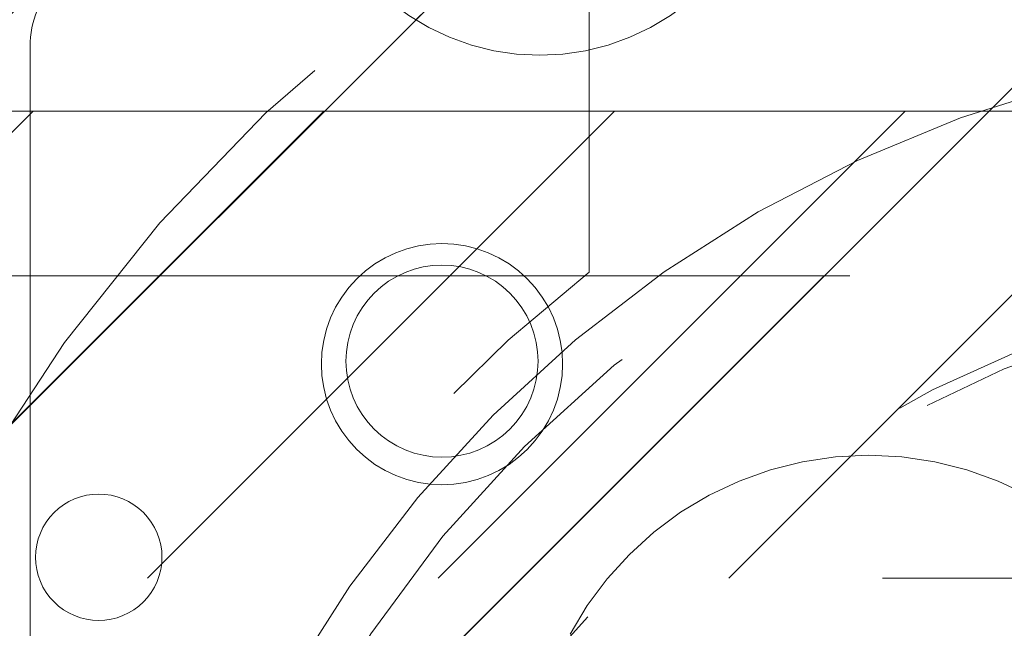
# Model space of a CAD drawing. Header units: inches. Extents: x -463 to -294, y -230 to 12.
# Tile 10 of 68: x -401.183 to -399.866, y 6.087 to 6.902. Entities that reach past the tile are written whole.
import ezdxf

# ---------------------------------------------------------------- set-up
doc = ezdxf.new("R2010")
doc.units = ezdxf.units.IN
doc.header["$LTSCALE"] = 32
doc.header["$MEASUREMENT"] = 0
doc.linetypes.add('Dash Style-1', pattern=[0.083328, 0.041656, -0.041672])
for name, color, linetype, lineweight in [('DashLine', 7, 'Dash Style-1', 13), ('DashLineFill', 7, 'Dash Style-1', 13), ('Drawing', 7, 'Continuous', 18), ('None', 7, 'Continuous', 18), ('SolidLine', 7, 'Continuous', 15), ('Wood_1-H', 7, 'Continuous', 13)]:
    doc.layers.add(name, color=color, linetype=linetype, lineweight=lineweight)
doc.layers.add('Electrical', color=1, linetype='Dash Style-1', lineweight=15, true_color=0xff0000)
pattern_1 = [(45, (0, 0), (-1.61301565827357, 1.935715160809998), []), (45, (-1.0608, 1.0608), (-0.4723460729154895, 0.4167612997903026), [])]

# ---------------------------------------------------------------- blocks, each defined once
blk = doc.blocks.new('1BRPFY-Leg_Plate (2D)')
at = {"layer": 'DashLineFill', "linetype": 'Continuous', "lineweight": 13}
h = blk.add_hatch(dxfattribs=at)
h.set_pattern_fill('Steel', color=253, style=0, pattern_type=2)
h.set_pattern_definition(pattern_1)
edge = h.paths.add_edge_path()
edge.add_arc((-1.704724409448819, -1.704724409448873), 0.125984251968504, 179.9999999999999, 269.9999999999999)
edge.add_line((-1.704724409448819, -1.830708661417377), (1.704724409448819, -1.830708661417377))
edge.add_arc((1.704724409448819, -1.704724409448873), 0.125984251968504, 270.0000000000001, 360.0000000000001)
edge.add_line((1.830708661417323, -1.704724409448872), (1.830708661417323, 1.704724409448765))
edge.add_arc((1.704724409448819, 1.704724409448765), 0.1259842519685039, 0, 90)
edge.add_line((1.704724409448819, 1.830708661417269), (-1.704724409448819, 1.830708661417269))
edge.add_arc((-1.704724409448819, 1.704724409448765), 0.1259842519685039, 90, 180)
edge.add_line((-1.830708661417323, 1.704724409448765), (-1.830708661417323, -1.704724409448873))
at = {"layer": 'DashLineFill', "flags": 128}
blk.add_lwpolyline([(-1.830708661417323, -1.704724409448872, 0.414213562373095), (-1.704724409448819, -1.830708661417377), (1.704724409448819, -1.830708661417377, 0.414213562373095), (1.830708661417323, -1.704724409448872), (1.830708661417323, 1.704724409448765, 0.414213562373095), (1.704724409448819, 1.830708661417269), (-1.704724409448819, 1.830708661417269, 0.414213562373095), (-1.830708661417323, 1.704724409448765)], format="xyb", close=True, dxfattribs=at)
at = {"layer": 'SolidLine', "flags": 128}
blk.add_lwpolyline([(-1.279527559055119, 1.44094488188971), (-1.263705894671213, 1.440167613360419), (-1.248036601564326, 1.437843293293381), (-1.232670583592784, 1.433994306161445), (-1.217755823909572, 1.428657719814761), (-1.203435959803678, 1.421884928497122), (-1.189848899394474, 1.413741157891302), (-1.177125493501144, 1.404304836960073), (-1.165388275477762, 1.393666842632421), (-1.15475028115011, 1.381929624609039), (-1.145313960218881, 1.369206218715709), (-1.137170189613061, 1.355619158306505), (-1.130397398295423, 1.341299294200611), (-1.125060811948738, 1.326384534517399), (-1.121211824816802, 1.311018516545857), (-1.118887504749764, 1.29534922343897), (-1.118110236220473, 1.279527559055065), (-1.118887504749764, 1.263705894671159), (-1.121211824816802, 1.248036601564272), (-1.125060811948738, 1.23267058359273), (-1.130397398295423, 1.217755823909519), (-1.137170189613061, 1.203435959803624), (-1.145313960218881, 1.18984889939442), (-1.15475028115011, 1.17712549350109), (-1.165388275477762, 1.165388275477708), (-1.177125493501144, 1.154750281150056), (-1.189848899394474, 1.145313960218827), (-1.203435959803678, 1.137170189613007), (-1.217755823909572, 1.130397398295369), (-1.232670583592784, 1.125060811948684), (-1.248036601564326, 1.121211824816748), (-1.263705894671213, 1.11888750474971), (-1.279527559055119, 1.118110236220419), (-1.295349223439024, 1.11888750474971), (-1.311018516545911, 1.121211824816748), (-1.326384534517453, 1.125060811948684), (-1.341299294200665, 1.130397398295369), (-1.355619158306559, 1.137170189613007), (-1.369206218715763, 1.145313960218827), (-1.381929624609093, 1.154750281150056), (-1.393666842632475, 1.165388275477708), (-1.404304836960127, 1.17712549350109), (-1.413741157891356, 1.18984889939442), (-1.421884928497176, 1.203435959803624), (-1.428657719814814, 1.217755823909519), (-1.433994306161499, 1.23267058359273), (-1.437843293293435, 1.248036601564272), (-1.440167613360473, 1.263705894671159), (-1.440944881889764, 1.279527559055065), (-1.440167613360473, 1.29534922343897), (-1.437843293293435, 1.311018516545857), (-1.433994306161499, 1.326384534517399), (-1.428657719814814, 1.341299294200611), (-1.421884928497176, 1.355619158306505), (-1.413741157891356, 1.369206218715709), (-1.404304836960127, 1.381929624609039), (-1.393666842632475, 1.393666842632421), (-1.381929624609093, 1.404304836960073), (-1.369206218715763, 1.413741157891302), (-1.355619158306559, 1.421884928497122), (-1.341299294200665, 1.428657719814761), (-1.326384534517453, 1.433994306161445), (-1.311018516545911, 1.437843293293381), (-1.295349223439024, 1.440167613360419)], close=True, dxfattribs=at)
blk = doc.blocks.new('1BRPX5-Util_Bkt_Sm-F (2D)')
at = {"layer": 'DashLineFill', "linetype": 'Continuous', "lineweight": 13}
h = blk.add_hatch(dxfattribs=at)
h.set_pattern_fill('Steel', color=253, style=0, pattern_type=2)
h.set_pattern_definition(pattern_1)
edge = h.paths.add_edge_path()
edge.add_line((-4.468503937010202, 4.413385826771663), (-3.12992125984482, 4.413385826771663))
edge.add_line((-3.12992125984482, 4.413385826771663), (-3.12992125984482, -1.854330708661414))
edge.add_line((-3.12992125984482, -1.854330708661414), (-4.468503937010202, -1.854330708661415))
edge.add_line((-4.468503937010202, -1.854330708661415), (-4.468503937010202, -1.988188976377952))
edge.add_line((-4.468503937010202, -1.988188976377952), (-2.421259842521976, -1.988188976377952))
edge.add_line((-2.421259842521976, -1.988188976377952), (-2.421259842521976, -2.366141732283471))
edge.add_arc((-2.303149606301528, -2.366141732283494), 0.1181102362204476, 179.9999999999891, 270.000000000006)
edge.add_line((-2.303149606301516, -2.484251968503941), (2.303149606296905, -2.484251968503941))
edge.add_arc((2.303149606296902, -2.366141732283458), 0.1181102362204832, 270.0000000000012, 359.9999999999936)
edge.add_line((2.421259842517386, -2.366141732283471), (2.421259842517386, -1.988188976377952))
edge.add_line((2.421259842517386, -1.988188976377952), (4.468503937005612, -1.988188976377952))
edge.add_line((4.468503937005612, -1.988188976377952), (4.468503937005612, -1.854330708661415))
edge.add_line((4.468503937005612, -1.854330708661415), (3.12992125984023, -1.854330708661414))
edge.add_line((3.12992125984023, -1.854330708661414), (3.12992125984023, 4.413385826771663))
edge.add_line((3.12992125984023, 4.413385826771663), (4.468503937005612, 4.413385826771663))
edge.add_line((4.468503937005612, 4.413385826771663), (4.468503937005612, 4.547244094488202))
edge.add_line((4.468503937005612, 4.547244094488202), (2.421259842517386, 4.547244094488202))
edge.add_line((2.421259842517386, 4.547244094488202), (2.421259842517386, 4.925196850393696))
edge.add_arc((2.303149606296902, 4.925196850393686), 0.1181102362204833, 5.365542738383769e-12, 89.99999999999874)
edge.add_line((2.303149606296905, 5.043307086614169), (-2.303149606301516, 5.043307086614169))
edge.add_arc((-2.303149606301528, 4.92519685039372), 0.1181102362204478, 89.99999999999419, 180.0000000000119)
edge.add_line((-2.421259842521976, 4.925196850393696), (-2.421259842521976, 4.547244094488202))
edge.add_line((-2.421259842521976, 4.547244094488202), (-4.468503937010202, 4.547244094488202))
edge.add_line((-4.468503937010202, 4.547244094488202), (-4.468503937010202, 4.413385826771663))
at = {"layer": 'SolidLine', "flags": 128}
blk.add_lwpolyline([(-1.279527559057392, 1.15496456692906), (-1.292122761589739, 1.155583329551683), (-1.304596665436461, 1.157433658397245), (-1.316829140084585, 1.16049773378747), (-1.328702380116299, 1.164746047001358), (-1.340102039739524, 1.170137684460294), (-1.3509183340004, 1.17662072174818), (-1.361047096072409, 1.184132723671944), (-1.37039078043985, 1.192601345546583), (-1.378859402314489, 1.201945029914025), (-1.386371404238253, 1.212073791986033), (-1.392854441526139, 1.222890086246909), (-1.398246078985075, 1.234289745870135), (-1.402494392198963, 1.246162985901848), (-1.405558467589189, 1.258395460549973), (-1.407408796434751, 1.270869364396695), (-1.408027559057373, 1.283464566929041), (-1.407408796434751, 1.296059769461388), (-1.405558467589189, 1.30853367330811), (-1.402494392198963, 1.320766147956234), (-1.398246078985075, 1.332639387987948), (-1.392854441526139, 1.344039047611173), (-1.386371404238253, 1.35485534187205), (-1.378859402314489, 1.364984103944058), (-1.37039078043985, 1.374327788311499), (-1.361047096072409, 1.382796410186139), (-1.3509183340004, 1.390308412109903), (-1.340102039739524, 1.396791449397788), (-1.328702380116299, 1.402183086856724), (-1.316829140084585, 1.406431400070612), (-1.304596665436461, 1.409495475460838), (-1.292122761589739, 1.4113458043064), (-1.279527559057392, 1.411964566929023), (-1.266932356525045, 1.4113458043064), (-1.254458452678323, 1.409495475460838), (-1.242225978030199, 1.406431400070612), (-1.230352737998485, 1.402183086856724), (-1.21895307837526, 1.396791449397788), (-1.208136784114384, 1.390308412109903), (-1.198008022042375, 1.382796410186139), (-1.188664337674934, 1.374327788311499), (-1.180195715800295, 1.364984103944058), (-1.17268371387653, 1.35485534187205), (-1.166200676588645, 1.344039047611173), (-1.160809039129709, 1.332639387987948), (-1.156560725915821, 1.320766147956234), (-1.153496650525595, 1.30853367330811), (-1.151646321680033, 1.296059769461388), (-1.151027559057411, 1.283464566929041), (-1.151646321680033, 1.270869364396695), (-1.153496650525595, 1.258395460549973), (-1.156560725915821, 1.246162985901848), (-1.160809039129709, 1.234289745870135), (-1.166200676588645, 1.222890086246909), (-1.17268371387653, 1.212073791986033), (-1.180195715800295, 1.201945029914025), (-1.188664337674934, 1.192601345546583), (-1.198008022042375, 1.184132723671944), (-1.208136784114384, 1.17662072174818), (-1.21895307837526, 1.170137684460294), (-1.230352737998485, 1.164746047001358), (-1.242225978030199, 1.16049773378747), (-1.254458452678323, 1.157433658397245), (-1.266932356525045, 1.155583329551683)], close=True, dxfattribs=at)
blk.add_lwpolyline([(-1.107956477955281, 0.9181520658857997), (-1.085114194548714, 0.9562621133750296), (-1.058646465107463, 0.991949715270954), (-1.028808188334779, 1.024871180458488), (-0.995886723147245, 1.054709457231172), (-0.9601991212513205, 1.081177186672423), (-0.9220890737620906, 1.10401947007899), (-0.881923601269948, 1.123016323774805), (-0.8400895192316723, 1.137984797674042), (-0.7969897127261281, 1.148780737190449), (-0.7530392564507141, 1.155300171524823), (-0.7086614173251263, 1.15748031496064), (-0.6642835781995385, 1.155300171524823), (-0.6203331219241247, 1.148780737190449), (-0.5772333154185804, 1.137984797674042), (-0.5353992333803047, 1.123016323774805), (-0.495233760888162, 1.10401947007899)], dxfattribs=at)
blk = doc.blocks.new('Slate-LegBrace (2D)')
at = {"layer": 'DashLineFill', "linetype": 'Continuous', "lineweight": 13}
h = blk.add_hatch(dxfattribs=at)
h.set_pattern_fill('Steel', color=253, style=0, pattern_type=2)
h.set_pattern_definition(pattern_1)
edge = h.paths.add_edge_path()
edge.add_line((-2.199587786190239, 0.1351515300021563), (-1.374775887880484, 0.1351515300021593))
edge.add_arc((3.636636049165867e-15, 0.01355418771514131), 1.380142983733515, 5.054592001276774, 174.9454079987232, ccw=False)
edge.add_line((1.374775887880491, 0.1351515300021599), (2.199718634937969, 0.1351515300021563))
edge.add_arc((6.542437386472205e-05, 0.01705725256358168), 2.202821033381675, 3.07312710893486, 176.9268728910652)
h = blk.add_hatch(dxfattribs=at)
h.set_pattern_fill('Steel', color=253, style=0, pattern_type=2)
h.set_pattern_definition(pattern_1)
edge = h.paths.add_edge_path()
edge.add_line((-2.191696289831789, 0.2375138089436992), (-1.463739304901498, 0.2375137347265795))
edge.add_arc((6.542437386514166e-05, 0.017041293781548), 1.480314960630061, 8.565281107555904, 171.4347188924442, ccw=False)
edge.add_line((1.463870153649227, 0.2375137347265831), (2.191827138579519, 0.2375138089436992))
edge.add_line((2.191827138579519, 0.2375138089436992), (2.19971863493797, 0.1351515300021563))
edge.add_line((2.19971863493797, 0.1351515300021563), (1.374775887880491, 0.1351515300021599))
edge.add_arc((3.356894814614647e-15, 0.01355418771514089), 1.380142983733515, 5.054592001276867, 174.9454079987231)
edge.add_line((-1.374775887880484, 0.1351515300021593), (-2.19958778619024, 0.1351515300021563))
edge.add_line((-2.19958778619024, 0.1351515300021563), (-2.191696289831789, 0.2375138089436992))
h = blk.add_hatch(dxfattribs=at)
h.set_pattern_fill('Steel', color=253, style=0, pattern_type=2)
h.set_pattern_definition(pattern_1)
h.paths.add_polyline_path([(-1.738774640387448, 0.9363963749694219), (-1.747067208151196, 0.9368037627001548), (-1.755279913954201, 0.9380220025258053), (-1.763333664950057, 0.940039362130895), (-1.771150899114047, 0.9428364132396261), (-1.778656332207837, 0.9463862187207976), (-1.785777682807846, 0.9506545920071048), (-1.79244636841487, 0.9556004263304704), (-1.798598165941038, 0.9611760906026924), (-1.80417383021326, 0.9673278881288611), (-1.809119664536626, 0.9739965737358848), (-1.813388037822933, 0.9811179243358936), (-1.816937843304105, 0.9886233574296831), (-1.819734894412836, 0.9964405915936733), (-1.821752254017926, 1.00449434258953), (-1.822970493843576, 1.012707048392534), (-1.823377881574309, 1.020999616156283), (-1.822970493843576, 1.029292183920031), (-1.821752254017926, 1.037504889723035), (-1.819734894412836, 1.045558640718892), (-1.816937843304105, 1.053375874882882), (-1.813388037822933, 1.060881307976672), (-1.809119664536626, 1.06800265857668), (-1.80417383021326, 1.074671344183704), (-1.798598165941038, 1.080823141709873), (-1.79244636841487, 1.086398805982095), (-1.785777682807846, 1.09134464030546), (-1.778656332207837, 1.095613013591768), (-1.771150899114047, 1.099162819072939), (-1.763333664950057, 1.10195987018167), (-1.755279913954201, 1.10397722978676), (-1.747067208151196, 1.10519546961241), (-1.738774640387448, 1.105602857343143), (-1.7304820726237, 1.10519546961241), (-1.722269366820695, 1.10397722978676), (-1.714215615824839, 1.10195987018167), (-1.706398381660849, 1.099162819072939), (-1.698892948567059, 1.095613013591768), (-1.69177159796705, 1.09134464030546), (-1.685102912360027, 1.086398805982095), (-1.678951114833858, 1.080823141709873), (-1.673375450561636, 1.074671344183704), (-1.66842961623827, 1.06800265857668), (-1.664161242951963, 1.060881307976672), (-1.660611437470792, 1.053375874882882), (-1.657814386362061, 1.045558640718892), (-1.655797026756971, 1.037504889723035), (-1.65457878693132, 1.029292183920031), (-1.654171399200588, 1.020999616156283), (-1.65457878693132, 1.012707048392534), (-1.655797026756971, 1.00449434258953), (-1.657814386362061, 0.9964405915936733), (-1.660611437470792, 0.9886233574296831), (-1.664161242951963, 0.9811179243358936), (-1.66842961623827, 0.9739965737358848), (-1.673375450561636, 0.9673278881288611), (-1.678951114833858, 0.9611760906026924), (-1.685102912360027, 0.9556004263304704), (-1.69177159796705, 0.9506545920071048), (-1.698892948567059, 0.9463862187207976), (-1.706398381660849, 0.9428364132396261), (-1.714215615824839, 0.940039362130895), (-1.722269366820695, 0.9380220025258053), (-1.7304820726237, 0.9368037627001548)])
at = {"layer": 'DashLineFill', "flags": 128}
for points in [[(-2.199587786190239, 0.1351515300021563), (-1.374775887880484, 0.1351515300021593, -0.9154551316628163), (1.374775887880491, 0.1351515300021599), (2.199718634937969, 0.1351515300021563, 0.9477524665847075)], [(-2.191696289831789, 0.2375138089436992), (-1.463739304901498, 0.2375137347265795, -0.8606629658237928), (1.463870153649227, 0.2375137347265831), (2.191827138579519, 0.2375138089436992), (2.19971863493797, 0.1351515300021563), (1.374775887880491, 0.1351515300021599, 0.9154551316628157), (-1.374775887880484, 0.1351515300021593), (-2.19958778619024, 0.1351515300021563)]]:
    blk.add_lwpolyline(points, format="xyb", close=True, dxfattribs=at)
blk.add_lwpolyline([(-1.738774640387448, 0.9363963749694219), (-1.747067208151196, 0.9368037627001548), (-1.755279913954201, 0.9380220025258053), (-1.763333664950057, 0.940039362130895), (-1.771150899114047, 0.9428364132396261), (-1.778656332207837, 0.9463862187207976), (-1.785777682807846, 0.9506545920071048), (-1.79244636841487, 0.9556004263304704), (-1.798598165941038, 0.9611760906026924), (-1.80417383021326, 0.9673278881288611), (-1.809119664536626, 0.9739965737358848), (-1.813388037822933, 0.9811179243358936), (-1.816937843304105, 0.9886233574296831), (-1.819734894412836, 0.9964405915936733), (-1.821752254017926, 1.00449434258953), (-1.822970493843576, 1.012707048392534), (-1.823377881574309, 1.020999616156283), (-1.822970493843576, 1.029292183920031), (-1.821752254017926, 1.037504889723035), (-1.819734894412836, 1.045558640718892), (-1.816937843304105, 1.053375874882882), (-1.813388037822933, 1.060881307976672), (-1.809119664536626, 1.06800265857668), (-1.80417383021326, 1.074671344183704), (-1.798598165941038, 1.080823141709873), (-1.79244636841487, 1.086398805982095), (-1.785777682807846, 1.09134464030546), (-1.778656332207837, 1.095613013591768), (-1.771150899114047, 1.099162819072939), (-1.763333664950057, 1.10195987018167), (-1.755279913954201, 1.10397722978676), (-1.747067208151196, 1.10519546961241), (-1.738774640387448, 1.105602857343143), (-1.7304820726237, 1.10519546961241), (-1.722269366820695, 1.10397722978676), (-1.714215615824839, 1.10195987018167), (-1.706398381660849, 1.099162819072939), (-1.698892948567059, 1.095613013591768), (-1.69177159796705, 1.09134464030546), (-1.685102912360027, 1.086398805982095), (-1.678951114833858, 1.080823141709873), (-1.673375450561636, 1.074671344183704), (-1.66842961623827, 1.06800265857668), (-1.664161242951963, 1.060881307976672), (-1.660611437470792, 1.053375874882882), (-1.657814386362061, 1.045558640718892), (-1.655797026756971, 1.037504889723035), (-1.65457878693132, 1.029292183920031), (-1.654171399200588, 1.020999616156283), (-1.65457878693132, 1.012707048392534), (-1.655797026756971, 1.00449434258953), (-1.657814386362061, 0.9964405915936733), (-1.660611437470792, 0.9886233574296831), (-1.664161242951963, 0.9811179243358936), (-1.66842961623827, 0.9739965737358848), (-1.673375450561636, 0.9673278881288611), (-1.678951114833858, 0.9611760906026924), (-1.685102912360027, 0.9556004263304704), (-1.69177159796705, 0.9506545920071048), (-1.698892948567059, 0.9463862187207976), (-1.706398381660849, 0.9428364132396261), (-1.714215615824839, 0.940039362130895), (-1.722269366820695, 0.9380220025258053), (-1.7304820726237, 0.9368037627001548)], close=True, dxfattribs=at)
blk = doc.blocks.new('TLLegSleeve (2D)')
at = {"layer": 'DashLineFill', "linetype": 'Continuous', "lineweight": 13}
h = blk.add_hatch(dxfattribs=at)
h.set_pattern_fill('Steel', color=253, style=0, pattern_type=2)
h.set_pattern_definition(pattern_1)
edge = h.paths.add_edge_path()
edge.add_line((1.08267716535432, 1.402343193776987), (1.08267716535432, 2.913385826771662))
edge.add_arc((-1.707523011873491e-13, 2.913385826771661), 1.08267716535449, 4.479377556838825e-14, 180)
edge.add_line((-1.082677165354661, 2.913385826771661), (-1.08267716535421, 1.402343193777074))
edge.add_arc((-1.332267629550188e-15, 2.886579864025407e-15), 1.771653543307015, 127.6698869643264, 412.330113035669)
edge.add_line((1.08267716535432, 1.402343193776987), (1.08267716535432, 1.402343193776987))
edge = h.paths.add_edge_path()
edge.add_arc((1.665334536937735e-15, 2.91338582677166), 0.7480314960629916, 180, 360)
edge.add_arc((1.665334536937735e-15, 2.91338582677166), 0.7480314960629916, 9.54166404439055e-15, 180)
edge.add_line((-0.7480314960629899, 2.91338582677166), (-0.7480314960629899, 2.91338582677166))
edge = h.paths.add_edge_path()
edge.add_arc((-1.723066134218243e-13, 5.70119602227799e-16), 1.437007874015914, 180, 360)
edge.add_arc((-1.723066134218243e-13, 9.149983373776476e-17), 1.437007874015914, 9.541664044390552e-15, 180)
edge.add_line((-1.437007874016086, 3.308097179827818e-16), (-1.437007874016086, 3.308097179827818e-16))
at = {"layer": 'DashLine', "color": 8, "flags": 128}
blk.add_lwpolyline([(1.653543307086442, 1.118599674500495e-14), (1.645581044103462, -0.1620755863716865), (1.621770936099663, -0.3225902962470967), (1.582342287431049, -0.4799982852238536), (1.527674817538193, -0.6327836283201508), (1.45829500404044, -0.7794749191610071), (1.374871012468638, -0.9186594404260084), (1.278206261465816, -1.048996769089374), (1.169231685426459, -1.169231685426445), (1.048996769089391, -1.278206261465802), (0.918659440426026, -1.374871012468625), (0.7794749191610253, -1.458295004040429), (0.6327836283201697, -1.527674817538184), (0.4799982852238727, -1.582342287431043), (0.3225902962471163, -1.621770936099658), (0.1620755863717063, -1.645581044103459), (8.723964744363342e-15, -1.653543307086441), (-0.162075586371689, -1.645581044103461), (-0.3225902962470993, -1.621770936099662), (-0.4799982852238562, -1.582342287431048), (-0.6327836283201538, -1.527674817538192), (-0.7794749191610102, -1.458295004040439), (-0.9186594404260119, -1.374871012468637), (-1.048996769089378, -1.278206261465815), (-1.169231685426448, -1.169231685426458), (-1.278206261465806, -1.048996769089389), (-1.374871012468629, -0.9186594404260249), (-1.458295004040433, -0.7794749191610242), (-1.527674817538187, -0.6327836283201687), (-1.582342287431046, -0.4799982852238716), (-1.621770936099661, -0.3225902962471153), (-1.645581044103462, -0.1620755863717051), (-1.653543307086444, -7.741682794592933e-15), (-1.645581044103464, 0.1620755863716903), (-1.621770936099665, 0.3225902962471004), (-1.582342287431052, 0.4799982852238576), (-1.527674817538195, 0.6327836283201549), (-1.458295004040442, 0.7794749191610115), (-1.37487101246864, 0.918659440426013), (-1.278206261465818, 1.048996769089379), (-1.169231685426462, 1.169231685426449), (-1.048996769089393, 1.278206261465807), (-0.9186594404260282, 1.37487101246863), (-0.7794749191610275, 1.458295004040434), (-0.6327836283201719, 1.527674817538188), (-0.479998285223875, 1.582342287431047), (-0.3225902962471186, 1.621770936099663), (-0.1620755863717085, 1.645581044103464), (-1.096189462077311e-14, 1.653543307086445), (0.1620755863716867, 1.645581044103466), (0.3225902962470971, 1.621770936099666), (0.479998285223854, 1.582342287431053), (0.6327836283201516, 1.527674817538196), (0.7794749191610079, 1.458295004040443), (0.9186594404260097, 1.374871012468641), (1.048996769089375, 1.278206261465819), (1.169231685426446, 1.169231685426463), (1.278206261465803, 1.048996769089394), (1.374871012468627, 0.9186594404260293), (1.458295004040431, 0.7794749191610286), (1.527674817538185, 0.6327836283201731), (1.582342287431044, 0.4799982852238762), (1.621770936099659, 0.3225902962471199), (1.64558104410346, 0.1620755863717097)], close=True, dxfattribs=at)
at = {"layer": 'DashLineFill', "flags": 128}
for points in [[(1.08267716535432, 1.402343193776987), (1.08267716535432, 2.913385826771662, 0.9999999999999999), (-1.082677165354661, 2.913385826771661), (-1.08267716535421, 1.402343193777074, 2.931618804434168), (1.08267716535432, 1.402343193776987)], [(-1.437007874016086, 3.308097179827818e-16, 0.9999999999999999), (1.437007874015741, 3.308097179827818e-16, 0.9999999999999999), (-1.437007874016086, 3.308097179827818e-16)]]:
    blk.add_lwpolyline(points, format="xyb", close=True, dxfattribs=at)
blk = doc.blocks.new('Group-24')
at = {"layer": 'Wood_1-H'}
for points in [[(-40.32235440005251, 21.79313387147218), (-40.46484446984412, 21.7482069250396)], [(-40.46484446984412, 21.7482069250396), (-40.32235440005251, 21.79313387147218)], [(-40.46484446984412, 21.7482069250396), (-40.32235440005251, 21.79313387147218)], [(-40.32235440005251, 21.79313387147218), (-40.46484446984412, 21.7482069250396)], [(-40.46484446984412, 21.7482069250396), (-40.60287668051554, 21.69103211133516)], [(-40.60287668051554, 21.69103211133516), (-40.46484446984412, 21.7482069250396)], [(-40.60287668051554, 21.69103211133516), (-40.46484446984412, 21.7482069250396)], [(-40.46484446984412, 21.7482069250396), (-40.60287668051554, 21.69103211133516)], [(-40.60287668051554, 21.69103211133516), (-40.73540052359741, 21.62204456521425)], [(-40.73540052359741, 21.62204456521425), (-40.60287668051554, 21.69103211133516)], [(-40.73540052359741, 21.62204456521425), (-40.60287668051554, 21.69103211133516)], [(-40.60287668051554, 21.69103211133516), (-40.73540052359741, 21.62204456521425)], [(-40.73540052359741, 21.62204456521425), (-40.8614074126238, 21.54176932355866)], [(-40.8614074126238, 21.54176932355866), (-40.73540052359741, 21.62204456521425)], [(-40.8614074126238, 21.54176932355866), (-40.73540052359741, 21.62204456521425)], [(-40.73540052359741, 21.62204456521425), (-40.8614074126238, 21.54176932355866)], [(-40.8614074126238, 21.54176932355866), (-40.97993835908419, 21.45081732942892)], [(-40.97993835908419, 21.45081732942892), (-40.8614074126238, 21.54176932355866)], [(-40.97993835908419, 21.45081732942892), (-40.8614074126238, 21.54176932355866)], [(-40.8614074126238, 21.54176932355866), (-40.97993835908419, 21.45081732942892)], [(-40.97993835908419, 21.45081732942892), (-41.09009127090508, 21.34988078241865)], [(-41.09009127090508, 21.34988078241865), (-40.97993835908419, 21.45081732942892)], [(-41.09009127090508, 21.34988078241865), (-40.97993835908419, 21.45081732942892)], [(-40.97993835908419, 21.45081732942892), (-41.09009127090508, 21.34988078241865)], [(-41.09009127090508, 21.34988078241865), (-41.19102781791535, 21.23972787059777)], [(-41.19102781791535, 21.23972787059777), (-41.09009127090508, 21.34988078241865)], [(-41.19102781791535, 21.23972787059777), (-41.09009127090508, 21.34988078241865)], [(-41.09009127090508, 21.34988078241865), (-41.19102781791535, 21.23972787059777)], [(-41.19102781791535, 21.23972787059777), (-41.28197981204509, 21.12119692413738)], [(-41.28197981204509, 21.12119692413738), (-41.19102781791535, 21.23972787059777)], [(-41.28197981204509, 21.12119692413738), (-41.19102781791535, 21.23972787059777)], [(-41.19102781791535, 21.23972787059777), (-41.28197981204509, 21.12119692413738)], [(-41.28197981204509, 21.12119692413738), (-41.36225505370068, 20.99519003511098)], [(-41.36225505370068, 20.99519003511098), (-41.28197981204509, 21.12119692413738)], [(-41.36225505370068, 20.99519003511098), (-41.28197981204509, 21.12119692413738)], [(-41.28197981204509, 21.12119692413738), (-41.36225505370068, 20.99519003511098)]]:
    blk.add_lwpolyline(points, dxfattribs=at)
at = {"layer": 'Wood_1-H', "color": 7}
for name in ['1BRPX5-Util_Bkt_Sm-F (2D)', 'TLLegSleeve (2D)', 'Slate-LegBrace (2D)', '1BRPFY-Leg_Plate (2D)']:
    blk.add_blockref(name, (-39.87910131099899, 20.13889082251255), dxfattribs=at)
blk = doc.blocks.new('TL14_lower_leg (2D)')
at = {"layer": 'DashLine', "flags": 128}
blk.add_lwpolyline([(-1.777195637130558e-14, 1.377952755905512), (0.1350629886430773, 1.371317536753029), (0.2688252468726, 1.351475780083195), (0.3999985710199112, 1.318618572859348), (0.5273196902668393, 1.27306234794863), (0.649562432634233, 1.215245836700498), (0.7655495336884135, 1.14572584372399), (0.8741639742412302, 1.065171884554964), (0.9743597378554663, 0.9743597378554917), (1.065171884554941, 0.8741639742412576), (1.14572584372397, 0.7655495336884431), (1.215245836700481, 0.6495624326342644), (1.273062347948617, 0.5273196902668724), (1.318618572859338, 0.3999985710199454), (1.351475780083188, 0.2688252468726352), (1.371317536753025, 0.1350629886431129), (1.377952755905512, 1.783045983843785e-14), (1.371317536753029, -0.1350629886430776), (1.351475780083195, -0.2688252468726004), (1.318618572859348, -0.3999985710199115), (1.27306234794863, -0.5273196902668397), (1.215245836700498, -0.6495624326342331), (1.145725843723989, -0.7655495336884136), (1.065171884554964, -0.8741639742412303), (0.9743597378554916, -0.9743597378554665), (0.8741639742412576, -1.065171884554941), (0.7655495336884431, -1.14572584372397), (0.6495624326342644, -1.215245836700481), (0.5273196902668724, -1.273062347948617), (0.3999985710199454, -1.318618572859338), (0.2688252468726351, -1.351475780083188), (0.135062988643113, -1.371317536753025), (1.777195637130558e-14, -1.377952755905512), (-0.1350629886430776, -1.371317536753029), (-0.2688252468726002, -1.351475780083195), (-0.3999985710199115, -1.318618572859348), (-0.5273196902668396, -1.27306234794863), (-0.6495624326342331, -1.215245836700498), (-0.7655495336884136, -1.14572584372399), (-0.8741639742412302, -1.065171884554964), (-0.9743597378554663, -0.9743597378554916), (-1.065171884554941, -0.8741639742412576), (-1.14572584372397, -0.7655495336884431), (-1.215245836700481, -0.6495624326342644), (-1.273062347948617, -0.5273196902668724), (-1.318618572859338, -0.3999985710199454), (-1.351475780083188, -0.2688252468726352), (-1.371317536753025, -0.1350629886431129), (-1.377952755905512, -1.783045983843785e-14), (-1.371317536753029, 0.1350629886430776), (-1.351475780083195, 0.2688252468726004), (-1.318618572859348, 0.3999985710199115), (-1.27306234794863, 0.5273196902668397), (-1.215245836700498, 0.6495624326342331), (-1.145725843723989, 0.7655495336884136), (-1.065171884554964, 0.8741639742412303), (-0.9743597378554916, 0.9743597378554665), (-0.8741639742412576, 1.065171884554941), (-0.7655495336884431, 1.14572584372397), (-0.6495624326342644, 1.215245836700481), (-0.5273196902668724, 1.273062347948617), (-0.3999985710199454, 1.318618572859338), (-0.2688252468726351, 1.351475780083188), (-0.135062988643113, 1.371317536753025)], close=True, dxfattribs=at)
blk = doc.blocks.new('Group-28')
at = {"layer": 'DashLineFill', "linetype": 'Continuous', "lineweight": 13}
h = blk.add_hatch(dxfattribs=at)
h.set_pattern_fill('Steel', color=253, style=0, pattern_type=2)
h.set_pattern_definition(pattern_1)
h.paths.add_polyline_path([(-2.066929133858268, 1.397637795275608), (2.066929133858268, 1.397637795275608), (2.066929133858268, 0.1377952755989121), (2.106299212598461, 0.1377952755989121), (2.106299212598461, -0.1377952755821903), (2.066929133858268, -0.1377952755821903), (2.066929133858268, -5.275590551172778), (2.106299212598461, -5.275590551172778), (2.106299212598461, -5.55118110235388), (2.066929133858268, -5.55118110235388), (2.066929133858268, -5.82677165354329), (-2.066929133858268, -5.82677165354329), (-2.066929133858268, -5.55118110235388), (-2.106299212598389, -5.55118110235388), (-2.106299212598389, -5.275590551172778), (-2.066929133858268, -5.275590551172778), (-2.066929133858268, -0.1377952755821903), (-2.106299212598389, -0.1377952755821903), (-2.106299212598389, 0.1377952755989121), (-2.066929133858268, 0.1377952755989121)])
at = {"layer": 'DashLineFill', "flags": 128}
blk.add_lwpolyline([(-2.066929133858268, 1.397637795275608), (2.066929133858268, 1.397637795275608), (2.066929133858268, 0.1377952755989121), (2.106299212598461, 0.1377952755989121), (2.106299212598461, -0.1377952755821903), (2.066929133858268, -0.1377952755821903), (2.066929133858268, -5.275590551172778), (2.106299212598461, -5.275590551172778), (2.106299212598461, -5.55118110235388), (2.066929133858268, -5.55118110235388), (2.066929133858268, -5.82677165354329), (-2.066929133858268, -5.82677165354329), (-2.066929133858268, -5.55118110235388), (-2.106299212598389, -5.55118110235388), (-2.106299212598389, -5.275590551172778), (-2.066929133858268, -5.275590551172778), (-2.066929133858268, -0.1377952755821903), (-2.106299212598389, -0.1377952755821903), (-2.106299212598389, 0.1377952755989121), (-2.066929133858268, 0.1377952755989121)], close=True, dxfattribs=at)
blk = doc.blocks.new('TL14_upper_leg (2D)')
at = {"layer": 'DashLine', "flags": 128}
blk.add_lwpolyline([(0, 1.22047244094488), (0.1196272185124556, 1.214595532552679), (0.2381023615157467, 1.197021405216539), (0.3542844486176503, 1.167919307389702), (0.4670545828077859, 1.127569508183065), (0.5753267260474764, 1.076360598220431), (0.6780581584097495, 1.01478574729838), (0.7742595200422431, 0.9434379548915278), (0.8630043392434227, 0.8630043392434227), (0.9434379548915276, 0.7742595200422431), (1.01478574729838, 0.6780581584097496), (1.076360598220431, 0.5753267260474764), (1.127569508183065, 0.467054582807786), (1.167919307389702, 0.3542844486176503), (1.197021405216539, 0.2381023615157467), (1.214595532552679, 0.1196272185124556), (1.22047244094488, 7.47323834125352e-17), (1.214595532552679, -0.1196272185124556), (1.197021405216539, -0.2381023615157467), (1.167919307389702, -0.3542844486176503), (1.127569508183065, -0.467054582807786), (1.076360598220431, -0.5753267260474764), (1.01478574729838, -0.6780581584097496), (0.9434379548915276, -0.7742595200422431), (0.8630043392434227, -0.8630043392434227), (0.7742595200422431, -0.9434379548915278), (0.6780581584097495, -1.01478574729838), (0.5753267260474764, -1.076360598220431), (0.4670545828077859, -1.127569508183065), (0.3542844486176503, -1.167919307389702), (0.2381023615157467, -1.197021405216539), (0.1196272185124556, -1.214595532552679), (0, -1.22047244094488), (-0.1196272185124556, -1.214595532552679), (-0.2381023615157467, -1.197021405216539), (-0.3542844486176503, -1.167919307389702), (-0.4670545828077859, -1.127569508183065), (-0.5753267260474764, -1.076360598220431), (-0.6780581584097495, -1.01478574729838), (-0.7742595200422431, -0.9434379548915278), (-0.8630043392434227, -0.8630043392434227), (-0.9434379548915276, -0.7742595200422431), (-1.01478574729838, -0.6780581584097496), (-1.076360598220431, -0.5753267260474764), (-1.127569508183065, -0.467054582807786), (-1.167919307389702, -0.3542844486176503), (-1.197021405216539, -0.2381023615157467), (-1.214595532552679, -0.1196272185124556), (-1.22047244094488, 7.47323834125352e-17), (-1.214595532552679, 0.1196272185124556), (-1.197021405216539, 0.2381023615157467), (-1.167919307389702, 0.3542844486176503), (-1.127569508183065, 0.467054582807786), (-1.076360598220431, 0.5753267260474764), (-1.01478574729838, 0.6780581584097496), (-0.9434379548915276, 0.7742595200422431), (-0.8630043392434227, 0.8630043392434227), (-0.7742595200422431, 0.9434379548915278), (-0.6780581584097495, 1.01478574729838), (-0.5753267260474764, 1.076360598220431), (-0.4670545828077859, 1.127569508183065), (-0.3542844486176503, 1.167919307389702), (-0.2381023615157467, 1.197021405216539), (-0.1196272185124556, 1.214595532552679)], close=True, dxfattribs=at)
at = {"layer": 'DashLine', "color": 7}
blk.add_blockref('Group-28', (0, 0), dxfattribs=at)
blk = doc.blocks.new('1BRPT9-Bracket (2D)')
at = {"layer": 'DashLineFill', "linetype": 'Continuous', "lineweight": 13}
h = blk.add_hatch(dxfattribs=at)
h.set_pattern_fill('Steel', color=253, style=0, pattern_type=2)
h.set_pattern_definition(pattern_1)
edge = h.paths.add_edge_path()
edge.add_arc((1.677931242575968, -8.488188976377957), 0.2519685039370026, 269.999999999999, 360.0000000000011)
edge.add_line((1.929899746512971, -8.488188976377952), (1.929899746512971, -7.480314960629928))
edge.add_line((1.929899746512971, -7.480314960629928), (2.323600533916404, -7.480314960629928))
edge.add_line((2.323600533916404, -7.480314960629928), (2.323600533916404, 7.461135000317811))
edge.add_line((2.323600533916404, 7.461135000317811), (1.929899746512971, 7.480314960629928))
edge.add_line((1.929899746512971, 7.480314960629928), (1.929899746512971, 8.488188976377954))
edge.add_arc((1.677931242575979, 8.488188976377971), 0.2519685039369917, 359.999999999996, 450.0000000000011)
edge.add_line((1.677931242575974, 8.740157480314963), (-2.32206875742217, 8.740157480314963))
edge.add_line((-2.32206875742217, 8.740157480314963), (-2.32206875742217, -8.74015748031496))
edge.add_line((-2.32206875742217, -8.74015748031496), (1.677931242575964, -8.74015748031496))
h = blk.add_hatch(dxfattribs=at)
h.set_pattern_fill('Steel', color=253, style=0, pattern_type=2)
h.set_pattern_definition(pattern_1)
h.paths.add_polyline_path([(-1.148840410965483, 8.425196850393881), (-1.117968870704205, 8.423680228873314), (-1.087394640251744, 8.419144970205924), (-1.057412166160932, 8.411634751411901), (-1.02831019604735, 8.401221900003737), (-1.000368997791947, 8.388006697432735), (-0.9738576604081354, 8.37211641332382), (-0.9490315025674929, 8.35370407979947), (-0.926129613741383, 8.332947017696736), (-0.905372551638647, 8.310045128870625), (-0.8869602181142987, 8.285218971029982), (-0.8710699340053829, 8.258707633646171), (-0.8578547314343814, 8.230766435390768), (-0.8474418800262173, 8.201664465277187), (-0.8399316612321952, 8.171681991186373), (-0.8353964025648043, 8.141107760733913), (-0.8338797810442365, 8.110236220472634), (-0.8353964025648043, 8.079364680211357), (-0.8399316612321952, 8.048790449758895), (-0.8474418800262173, 8.018807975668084), (-0.8578547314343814, 7.989706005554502), (-0.8710699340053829, 7.961764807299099), (-0.8869602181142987, 7.935253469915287), (-0.905372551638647, 7.910427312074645), (-0.926129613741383, 7.887525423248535), (-0.9490315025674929, 7.866768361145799), (-0.9738576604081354, 7.848356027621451), (-1.000368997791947, 7.832465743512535), (-1.02831019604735, 7.819250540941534), (-1.057412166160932, 7.80883768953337), (-1.087394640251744, 7.801327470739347), (-1.117968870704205, 7.796792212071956), (-1.148840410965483, 7.795275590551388), (-1.179711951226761, 7.796792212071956), (-1.210286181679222, 7.801327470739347), (-1.240268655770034, 7.80883768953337), (-1.269370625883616, 7.819250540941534), (-1.297311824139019, 7.832465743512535), (-1.32382316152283, 7.848356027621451), (-1.348649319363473, 7.866768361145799), (-1.371551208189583, 7.887525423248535), (-1.392308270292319, 7.910427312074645), (-1.410720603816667, 7.935253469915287), (-1.426610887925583, 7.961764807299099), (-1.439826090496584, 7.989706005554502), (-1.450238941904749, 8.018807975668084), (-1.457749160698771, 8.048790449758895), (-1.462284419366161, 8.079364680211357), (-1.463801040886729, 8.110236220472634), (-1.462284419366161, 8.141107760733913), (-1.457749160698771, 8.171681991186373), (-1.450238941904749, 8.201664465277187), (-1.439826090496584, 8.230766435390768), (-1.426610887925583, 8.258707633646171), (-1.410720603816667, 8.285218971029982), (-1.392308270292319, 8.310045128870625), (-1.371551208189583, 8.332947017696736), (-1.348649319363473, 8.35370407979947), (-1.32382316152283, 8.37211641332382), (-1.297311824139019, 8.388006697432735), (-1.269370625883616, 8.401221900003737), (-1.240268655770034, 8.411634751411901), (-1.210286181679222, 8.419144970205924), (-1.179711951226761, 8.423680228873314)])
at = {"layer": 'DashLineFill', "flags": 128}
blk.add_lwpolyline([(-1.148840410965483, 8.425196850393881), (-1.117968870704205, 8.423680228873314), (-1.087394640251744, 8.419144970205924), (-1.057412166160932, 8.411634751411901), (-1.02831019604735, 8.401221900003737), (-1.000368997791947, 8.388006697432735), (-0.9738576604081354, 8.37211641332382), (-0.9490315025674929, 8.35370407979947), (-0.926129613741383, 8.332947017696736), (-0.905372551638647, 8.310045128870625), (-0.8869602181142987, 8.285218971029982), (-0.8710699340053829, 8.258707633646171), (-0.8578547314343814, 8.230766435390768), (-0.8474418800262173, 8.201664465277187), (-0.8399316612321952, 8.171681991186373), (-0.8353964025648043, 8.141107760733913), (-0.8338797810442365, 8.110236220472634), (-0.8353964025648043, 8.079364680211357), (-0.8399316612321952, 8.048790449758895), (-0.8474418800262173, 8.018807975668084), (-0.8578547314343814, 7.989706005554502), (-0.8710699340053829, 7.961764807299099), (-0.8869602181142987, 7.935253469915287), (-0.905372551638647, 7.910427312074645), (-0.926129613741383, 7.887525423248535), (-0.9490315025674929, 7.866768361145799), (-0.9738576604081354, 7.848356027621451), (-1.000368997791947, 7.832465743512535), (-1.02831019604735, 7.819250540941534), (-1.057412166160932, 7.80883768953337), (-1.087394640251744, 7.801327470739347), (-1.117968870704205, 7.796792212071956), (-1.148840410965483, 7.795275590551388), (-1.179711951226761, 7.796792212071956), (-1.210286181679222, 7.801327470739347), (-1.240268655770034, 7.80883768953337), (-1.269370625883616, 7.819250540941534), (-1.297311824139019, 7.832465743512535), (-1.32382316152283, 7.848356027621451), (-1.348649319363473, 7.866768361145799), (-1.371551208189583, 7.887525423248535), (-1.392308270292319, 7.910427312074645), (-1.410720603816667, 7.935253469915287), (-1.426610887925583, 7.961764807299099), (-1.439826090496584, 7.989706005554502), (-1.450238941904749, 8.018807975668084), (-1.457749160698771, 8.048790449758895), (-1.462284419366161, 8.079364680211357), (-1.463801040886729, 8.110236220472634), (-1.462284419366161, 8.141107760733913), (-1.457749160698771, 8.171681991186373), (-1.450238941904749, 8.201664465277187), (-1.439826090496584, 8.230766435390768), (-1.426610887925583, 8.258707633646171), (-1.410720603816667, 8.285218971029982), (-1.392308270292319, 8.310045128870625), (-1.371551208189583, 8.332947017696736), (-1.348649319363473, 8.35370407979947), (-1.32382316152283, 8.37211641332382), (-1.297311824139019, 8.388006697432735), (-1.269370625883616, 8.401221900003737), (-1.240268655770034, 8.411634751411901), (-1.210286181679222, 8.419144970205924), (-1.179711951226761, 8.423680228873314)], close=True, dxfattribs=at)
blk = doc.blocks.new('Group-53')
at = {"layer": 'None', "color": 7}
for name, p in [('1BRPT9-Bracket (2D)', (-39.87910131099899, 14.03652861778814)), ('TL14_upper_leg (2D)', (-39.87910131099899, 20.13889082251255)), ('TL14_lower_leg (2D)', (-39.87910131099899, 20.13889082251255))]:
    blk.add_blockref(name, p, dxfattribs=at)
blk = doc.blocks.new('Group-60')
at = {"layer": 'DashLine', "flags": 128}
blk.add_lwpolyline([(12.01968503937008, -13.27551181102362), (48.00393700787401, -13.27551181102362), (48.00393700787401, -15.69677165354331), (12.01968503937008, -15.69677165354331)], close=True, dxfattribs=at)
blk = doc.blocks.new('Group-63')
at = {"layer": 'Electrical', "linetype": 'Continuous', "lineweight": 5, "true_color": 0xdd0000}
h = blk.add_hatch(dxfattribs=at)
h.set_pattern_fill('ElectricalHatch', color=12, style=0, pattern_type=2)
h.set_pattern_definition([(45, (0, 0), (-0.3333333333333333, -0.7222222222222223), [])])
edge = h.paths.add_edge_path()
edge.add_arc((12.76771653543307, -16.00935039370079), 0.3125, 180, 270)
edge.add_line((12.76771653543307, -16.32185039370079), (125.248031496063, -16.32185039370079))
edge.add_arc((125.248031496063, -16.00935039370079), 0.3125, 270, 360)
edge.add_arc((125.248031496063, -16.00935039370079), 0.3125, 0, 90)
edge.add_line((125.248031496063, -15.69685039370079), (12.76771653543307, -15.69685039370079))
edge.add_arc((12.76771653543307, -16.00935039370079), 0.3125, 90, 180)
at = {"layer": 'Electrical', "flags": 128}
blk.add_lwpolyline([(12.45521653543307, -16.00935039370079, 0.414213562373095), (12.76771653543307, -16.32185039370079), (125.248031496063, -16.32185039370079, 0.414213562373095), (125.560531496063, -16.00935039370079, 0.414213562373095), (125.248031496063, -15.69685039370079), (12.76771653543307, -15.69685039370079, 0.414213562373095)], format="xyb", close=True, dxfattribs=at)
at = {"layer": 'None'}
blk.add_blockref('Group-60', (0, 0), dxfattribs=at)
blk = doc.blocks.new('Group-64')
at = {"layer": 'None'}
blk.add_blockref('Group-63', (0, 0), dxfattribs=at)
blk = doc.blocks.new('Group-65')
at = {"layer": 'None'}
blk.add_blockref('Group-64', (0, 0), dxfattribs=at)
blk = doc.blocks.new('SL Overhead (2D)')
at = {"layer": 'None'}
blk.add_blockref('Group-65', (0, 0), dxfattribs=at)
at = {"layer": 'Drawing', "color": 0, "flags": 1}
for tag in ['Tag', 'Catalog', 'Option1', 'Option2', 'Option3', 'Option4', 'Option5', 'Option6', 'Option7', 'Option8', 'Option9', 'Option10', 'Option11', 'Option12', 'Custom', 'FinishGroup', 'Discount', 'Item2', 'Item3', 'Item6', 'Item9', 'Item10', 'Item12', 'Item13', 'Item16', 'Item19', 'Item20', 'Item21', 'Item22', 'Item23', 'Item24', 'Item25', 'Item8', 'Item18', 'Item1', 'Item4', 'Item5', 'Item7', 'Item11', 'Item14', 'Item15', 'Item17']:
    blk.add_attdef(tag, (-60.83579422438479, -146.5264635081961), '', height=0.007086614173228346, dxfattribs=at)

msp = doc.modelspace()

# ---------------------------------------------------------------- block references
at = {"layer": 'Drawing'}
msp.add_blockref('SL Overhead (2D)', (-420.304960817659, 22.47637795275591), dxfattribs=at)
at = {"layer": 'None'}
for name in ['Group-24', 'Group-53']:
    msp.add_blockref(name, (-359.4593240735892, -14.97747349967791), dxfattribs=at)

doc.saveas('drawing.dxf')
